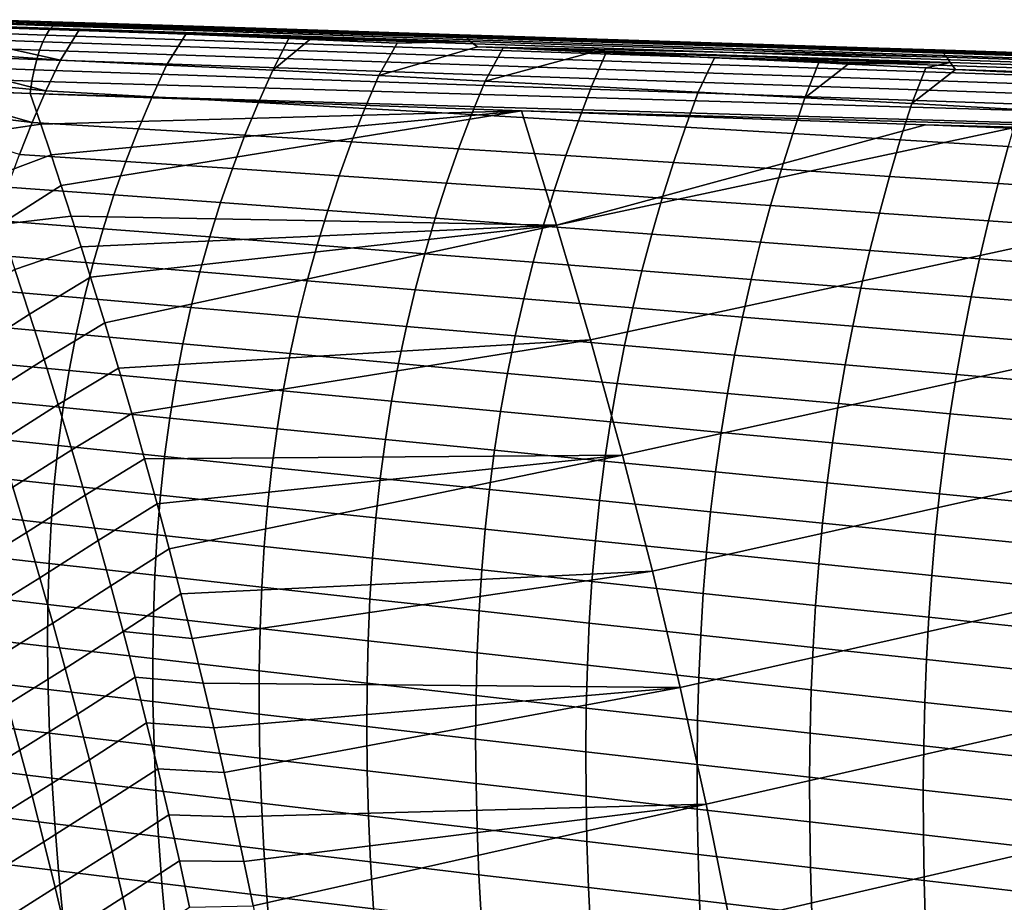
# Model space of a CAD drawing. Header units: metres. Extents: x -25 to 132, y -25 to 25.
# Tile 175 of 256: x 37.67 to 45.8, y 11.11 to 18.4. Entities that reach past the tile are written whole.
import ezdxf

# ---------------------------------------------------------------- set-up
doc = ezdxf.new("R2010")
doc.units = ezdxf.units.M
doc.layers.add('solid_12_061_071_XXX', color=7, linetype='CONTINUOUS')

msp = doc.modelspace()

# ---------------------------------------------------------------- linework, layer by layer
at = {"layer": 'solid_12_061_071_XXX'}
for points in [[(37.164867, 18.344213, 76.406082), (37.918377, 18.31826, 76.618477), (37.94788, 18.350319, 76.517715), (37.193649, 18.375935, 76.305435)], [(37.193649, 18.375935, 76.305435), (37.94788, 18.350319, 76.517715), (37.977825, 18.369362, 76.413834), (37.222847, 18.39473, 76.201714)], [(37.222847, 18.39473, 76.201714), (37.977825, 18.369362, 76.413834), (38.007774, 18.375109, 76.308372), (37.251743, 18.400331, 76.097481)], [(37.62722, 18.387806, 76.201584), (37.251743, 18.400331, 76.097481), (38.007774, 18.375109, 76.308372)], [(42.518456, 18.226231, 75.909187), (37.27784, 18.400326, 73.465233), (37.26844, 18.400328, 74.413216)], [(42.518456, 18.226231, 75.909187), (37.26844, 18.400328, 74.413216), (38.007774, 18.375109, 76.308372), (42.140877, 18.237228, 77.475044)], [(37.62722, 18.387806, 76.201584), (38.007774, 18.375109, 76.308372), (37.26844, 18.400328, 74.413216)], [(42.551075, 18.226755, 74.227913), (37.28516, 18.400324, 72.726593), (37.27784, 18.400326, 73.465233), (42.518456, 18.226231, 75.909187)], [(42.583664, 18.22728, 72.546623), (37.301888, 18.40032, 71.039284), (37.28516, 18.400324, 72.726593), (42.551075, 18.226755, 74.227913)], [(42.583664, 18.22728, 72.546623), (37.314617, 18.400316, 69.754807), (37.301888, 18.40032, 71.039284)], [(42.616261, 18.227802, 70.865334), (37.318619, 18.400316, 69.351311), (37.314617, 18.400316, 69.754807), (42.583664, 18.22728, 72.546623)], [(42.64893, 18.228323, 69.184059), (37.335327, 18.400312, 67.665359), (37.318619, 18.400316, 69.351311), (42.616261, 18.227802, 70.865334)], [(42.64893, 18.228323, 69.184059), (37.351376, 18.400309, 66.046432), (37.335327, 18.400312, 67.665359)], [(42.681568, 18.228842, 67.502785), (37.352043, 18.400309, 65.978729), (37.351376, 18.400309, 66.046432), (42.64893, 18.228323, 69.184059)], [(42.71418, 18.229361, 65.821495), (37.368767, 18.400305, 64.29142), (37.352043, 18.400309, 65.978729), (42.681568, 18.228842, 67.502785)], [(38.850349, 18.353716, 63.06702), (37.38538, 18.400301, 62.615238), (37.368767, 18.400305, 64.29142), (42.71418, 18.229361, 65.821495)], [(37.415691, 18.393345, 62.515862), (37.38538, 18.400301, 62.615238), (38.850349, 18.353716, 63.06702), (41.332726, 18.268791, 63.729645)], [(37.415691, 18.393345, 62.515862), (41.332726, 18.268791, 63.729645), (41.362732, 18.249874, 63.631611), (37.445217, 18.374439, 62.417809)], [(37.445217, 18.374439, 62.417809), (41.362732, 18.249874, 63.631611), (41.391537, 18.219236, 63.536221), (37.47356, 18.343838, 62.322392)], [(37.977825, 18.369362, 76.413834), (42.140877, 18.237228, 77.475044), (38.007774, 18.375109, 76.308372)], [(37.110245, 18.244051, 76.59227), (37.862453, 18.217199, 76.80471), (37.889759, 18.273666, 76.714615), (37.136929, 18.300034, 76.502167)], [(37.136929, 18.300034, 76.502167), (37.889759, 18.273666, 76.714615), (37.918377, 18.31826, 76.618477), (37.164867, 18.344213, 76.406082)], [(38.010216, 18.066637, 61.791885), (37.227505, 18.239952, 61.923271), (37.28788, 18.351387, 62.270145), (38.163181, 18.315929, 62.517853)], [(37.47356, 18.343838, 62.322392), (38.163181, 18.315929, 62.517853), (37.28788, 18.351387, 62.270145)], [(41.391537, 18.219236, 63.536221), (38.163181, 18.315929, 62.517853), (37.47356, 18.343838, 62.322392)], [(37.918377, 18.31826, 76.618477), (37.889759, 18.273666, 76.714615), (56.037148, 17.660475, 81.848297), (56.066525, 17.708223, 81.749741)], [(37.94788, 18.350319, 76.517715), (37.918377, 18.31826, 76.618477), (56.066525, 17.708223, 81.749741), (56.096901, 17.742672, 81.646065)], [(37.977825, 18.369362, 76.413834), (37.94788, 18.350319, 76.517715), (56.096901, 17.742672, 81.646065), (56.127792, 17.763271, 81.538933)], [(56.127792, 17.763271, 81.538933), (56.160297, 17.769642, 81.430473), (54.495789, 17.82515, 80.961006), (37.977825, 18.369362, 76.413834)], [(37.977825, 18.369362, 76.413834), (54.495789, 17.82515, 80.961006), (50.384178, 17.962271, 79.801163)], [(37.977825, 18.369362, 76.413834), (50.384178, 17.962271, 79.801163), (46.265656, 18.099638, 78.639107)], [(37.977825, 18.369362, 76.413834), (46.265656, 18.099638, 78.639107), (42.140877, 18.237228, 77.475044)], [(38.885303, 18.024361, 62.071037), (38.010216, 18.066637, 61.791885), (38.163181, 18.315929, 62.517853), (39.043404, 18.279703, 62.768009)], [(41.391537, 18.219236, 63.536221), (39.043404, 18.279703, 62.768009), (38.163181, 18.315929, 62.517853)], [(40.305355, 18.307436, 63.518391), (38.850349, 18.353716, 63.06702), (42.71418, 18.229361, 65.821495)], [(41.332726, 18.268791, 63.729645), (38.850349, 18.353716, 63.06702), (40.305355, 18.307436, 63.518391)], [(41.302044, 18.275724, 63.829029), (40.305355, 18.307436, 63.518391), (42.71418, 18.229361, 65.821495)], [(41.332726, 18.268791, 63.729645), (40.305355, 18.307436, 63.518391), (41.302044, 18.275724, 63.829029)], [(37.085209, 18.177088, 76.675056), (37.836864, 18.149698, 76.887413), (37.862453, 18.217199, 76.80471), (37.110245, 18.244051, 76.59227)], [(38.010216, 18.066637, 61.791885), (37.168392, 18.126646, 61.578266), (37.227505, 18.239952, 61.923271)], [(37.862453, 18.217199, 76.80471), (37.836864, 18.149698, 76.887413), (55.983227, 17.528297, 82.023926), (56.009235, 17.60018, 81.940178)], [(37.889759, 18.273666, 76.714615), (37.862453, 18.217199, 76.80471), (56.009235, 17.60018, 81.940178), (56.037148, 17.660475, 81.848297)], [(39.043404, 18.279703, 62.768009), (39.894905, 18.243942, 63.010612), (39.761459, 17.98218, 62.351894), (38.885303, 18.024361, 62.071037)], [(41.391537, 18.219236, 63.536221), (39.894905, 18.243942, 63.010612), (39.043404, 18.279703, 62.768009)], [(39.761459, 17.98218, 62.351894), (39.894905, 18.243942, 63.010612), (40.066723, 18.236633, 63.059628)], [(40.066723, 18.236633, 63.059628), (40.788734, 18.205547, 63.265781), (40.637836, 17.938051, 62.629494), (39.761459, 17.98218, 62.351894)], [(41.391537, 18.219236, 63.536221), (40.066723, 18.236633, 63.059628), (39.894905, 18.243942, 63.010612)], [(40.788734, 18.205547, 63.265781), (40.066723, 18.236633, 63.059628), (41.391537, 18.219236, 63.536221)], [(41.391537, 18.219236, 63.536221), (41.450966, 18.176357, 63.454849), (40.637836, 17.938051, 62.629494), (40.788734, 18.205547, 63.265781)], [(41.756191, 18.261274, 63.970947), (41.302044, 18.275724, 63.829029), (42.71418, 18.229361, 65.821495)], [(41.332726, 18.268791, 63.729645), (41.302044, 18.275724, 63.829029), (41.756191, 18.261274, 63.970947), (45.265121, 18.143301, 64.962128)], [(41.332726, 18.268791, 63.729645), (45.265121, 18.143301, 64.962128), (45.296299, 18.123318, 64.861374), (41.362732, 18.249874, 63.631611)], [(41.362732, 18.249874, 63.631611), (45.296299, 18.123318, 64.861374), (45.32618, 18.090925, 64.763496), (41.391537, 18.219236, 63.536221)], [(41.391537, 18.219236, 63.536221), (45.32618, 18.090925, 64.763496), (41.450966, 18.176357, 63.454849)], [(43.209431, 18.215023, 64.426537), (41.756191, 18.261274, 63.970947), (42.71418, 18.229361, 65.821495)], [(45.265121, 18.143301, 64.962128), (41.756191, 18.261274, 63.970947), (43.209431, 18.215023, 64.426537)], [(47.75893, 18.052458, 77.403465), (42.518456, 18.226231, 75.909187), (42.140877, 18.237228, 77.475044), (46.265656, 18.099638, 78.639107)], [(47.863258, 18.054325, 74.054367), (42.551075, 18.226755, 74.227913), (42.518456, 18.226231, 75.909187), (47.811131, 18.053392, 75.728928)], [(47.811131, 18.053392, 75.728928), (42.518456, 18.226231, 75.909187), (47.75893, 18.052458, 77.403465)], [(47.915398, 18.055256, 72.379799), (42.583664, 18.22728, 72.546623), (42.551075, 18.226755, 74.227913), (47.863258, 18.054325, 74.054367)], [(47.96767, 18.056179, 70.705276), (42.616261, 18.227802, 70.865334), (42.583664, 18.22728, 72.546623), (47.915398, 18.055256, 72.379799)], [(48.019875, 18.057102, 69.030724), (42.64893, 18.228323, 69.184059), (42.616261, 18.227802, 70.865334), (47.96767, 18.056179, 70.705276)], [(42.64893, 18.228323, 69.184059), (48.019875, 18.057102, 69.030724), (48.07201, 18.058025, 67.356148), (42.681568, 18.228842, 67.502785)], [(42.681568, 18.228842, 67.502785), (48.07201, 18.058025, 67.356148), (42.71418, 18.229361, 65.821495)], [(44.671661, 18.168468, 64.887024), (43.209431, 18.215023, 64.426537), (42.71418, 18.229361, 65.821495), (48.07201, 18.058025, 67.356148)], [(45.265121, 18.143301, 64.962128), (43.209431, 18.215023, 64.426537), (44.671661, 18.168468, 64.887024)], [(37.062191, 18.100138, 76.749306), (37.813374, 18.072168, 76.961494), (37.836864, 18.149698, 76.887413), (37.085209, 18.177088, 76.675056)], [(37.889259, 17.812071, 61.093597), (37.110588, 18.011433, 61.235195), (37.168392, 18.126646, 61.578266), (38.010216, 18.066637, 61.791885)], [(37.836864, 18.149698, 76.887413), (37.813374, 18.072168, 76.961494), (55.959541, 17.445971, 82.098213), (55.983227, 17.528297, 82.023926)], [(41.450966, 18.176357, 63.454849), (41.663795, 18.166815, 63.515579), (41.515244, 17.893457, 62.907661), (40.637836, 17.938051, 62.629494)], [(45.32618, 18.090925, 64.763496), (45.354332, 18.046585, 64.669876), (41.663795, 18.166815, 63.515579), (41.450966, 18.176357, 63.454849)], [(41.515244, 17.893457, 62.907661), (41.663795, 18.166815, 63.515579), (42.401699, 18.133202, 63.7262)], [(42.401699, 18.133202, 63.7262), (42.513428, 18.128048, 63.758118), (42.393883, 17.848673, 63.186871), (41.515244, 17.893457, 62.907661)], [(45.354332, 18.046585, 64.669876), (42.401699, 18.133202, 63.7262), (41.663795, 18.166815, 63.515579)], [(42.513428, 18.128048, 63.758118), (43.407467, 18.086363, 64.014107), (43.273136, 17.801807, 63.46339), (42.393883, 17.848673, 63.186871)], [(45.354332, 18.046585, 64.669876), (42.513428, 18.128048, 63.758118), (42.401699, 18.133202, 63.7262)], [(45.354332, 18.046585, 64.669876), (43.407467, 18.086363, 64.014107), (42.513428, 18.128048, 63.758118)], [(45.230652, 18.150669, 65.063545), (44.671661, 18.168468, 64.887024), (48.07201, 18.058025, 67.356148)], [(45.265121, 18.143301, 64.962128), (44.671661, 18.168468, 64.887024), (45.230652, 18.150669, 65.063545)], [(46.151081, 18.121353, 65.354698), (45.230652, 18.150669, 65.063545), (48.07201, 18.058025, 67.356148)], [(45.265121, 18.143301, 64.962128), (45.230652, 18.150669, 65.063545), (46.151081, 18.121353, 65.354698), (49.195114, 18.017824, 66.203377)], [(45.265121, 18.143301, 64.962128), (49.195114, 18.017824, 66.203377), (49.227032, 17.996931, 66.100243), (45.296299, 18.123318, 64.861374)], [(37.041534, 18.014334, 76.813927), (37.792332, 17.985764, 77.025856), (37.813374, 18.072168, 76.961494), (37.062191, 18.100138, 76.749306)], [(37.813374, 18.072168, 76.961494), (37.792332, 17.985764, 77.025856), (55.938549, 17.354502, 82.16185), (55.959541, 17.445971, 82.098213)], [(38.765335, 17.763975, 61.40321), (37.889259, 17.812071, 61.093597), (38.010216, 18.066637, 61.791885), (38.885303, 18.024361, 62.071037)], [(43.407467, 18.086363, 64.014107), (44.269688, 18.045464, 64.262016), (44.153992, 17.755014, 63.74152), (43.273136, 17.801807, 63.46339)], [(45.354332, 18.046585, 64.669876), (44.269688, 18.045464, 64.262016), (43.407467, 18.086363, 64.014107)], [(44.153992, 17.755014, 63.74152), (44.269688, 18.045464, 64.262016), (44.512814, 18.033705, 64.331932)], [(45.354332, 18.046585, 64.669876), (44.512814, 18.033705, 64.331932), (44.269688, 18.045464, 64.262016)], [(45.151844, 18.002377, 64.515854), (44.512814, 18.033705, 64.331932), (45.354332, 18.046585, 64.669876)], [(45.354332, 18.046585, 64.669876), (45.398109, 17.990173, 64.586838), (45.151844, 18.002377, 64.515854)], [(45.296299, 18.123318, 64.861374), (49.227032, 17.996931, 66.100243), (49.257557, 17.963036, 66.000191), (45.32618, 18.090925, 64.763496)], [(45.32618, 18.090925, 64.763496), (49.257557, 17.963036, 66.000191), (49.286243, 17.916641, 65.904709), (45.354332, 18.046585, 64.669876)], [(45.354332, 18.046585, 64.669876), (49.286243, 17.916641, 65.904709), (49.312656, 17.858444, 65.815231), (45.398109, 17.990173, 64.586838)], [(37.02354, 17.920946, 76.867958), (37.774048, 17.891768, 77.079536), (37.792332, 17.985764, 77.025856), (37.041534, 18.014334, 76.813927)], [(37.889259, 17.812071, 61.093597), (37.054127, 17.894266, 60.894081), (37.110588, 18.011433, 61.235195)], [(37.792332, 17.985764, 77.025856), (37.774048, 17.891768, 77.079536), (55.938549, 17.354502, 82.16185)], [(38.885303, 18.024361, 62.071037), (39.761459, 17.98218, 62.351894), (39.643196, 17.71604, 61.713627), (38.765335, 17.763975, 61.40321)], [(39.761459, 17.98218, 62.351894), (40.637836, 17.938051, 62.629494), (40.522034, 17.666245, 62.020111), (39.643196, 17.71604, 61.713627)], [(44.512814, 18.033705, 64.331932), (45.151844, 18.002377, 64.515854), (45.036102, 17.706879, 64.01873), (44.153992, 17.755014, 63.74152)], [(45.036102, 17.706879, 64.01873), (45.151844, 18.002377, 64.515854), (45.398109, 17.990173, 64.586838)], [(45.398109, 17.990173, 64.586838), (46.024284, 17.95896, 64.767807), (45.91988, 17.658085, 64.296272), (45.036102, 17.706879, 64.01873)], [(49.312656, 17.858444, 65.815231), (46.024284, 17.95896, 64.767807), (45.398109, 17.990173, 64.586838)], [(37.776009, 17.552519, 60.414249), (36.999023, 17.775026, 60.554779), (37.054127, 17.894266, 60.894081), (37.889259, 17.812071, 61.093597)], [(37.02354, 17.920946, 76.867958), (37.00845, 17.821285, 76.910507), (37.758797, 17.79159, 77.12175), (37.774048, 17.891768, 77.079536)], [(55.938549, 17.354502, 82.16185), (37.774048, 17.891768, 77.079536), (37.758797, 17.79159, 77.12175), (55.920586, 17.255348, 82.213837)], [(40.637836, 17.938051, 62.629494), (41.515244, 17.893457, 62.907661), (41.402576, 17.616066, 62.326267), (40.522034, 17.666245, 62.020111)], [(41.515244, 17.893457, 62.907661), (42.393883, 17.848673, 63.186871), (42.284988, 17.565779, 62.632515), (41.402576, 17.616066, 62.326267)], [(37.117115, 17.816837, 76.940857), (37.758797, 17.79159, 77.12175), (37.00845, 17.821285, 76.910507)], [(37.250957, 17.448286, 77.119293), (37.845951, 17.53743, 77.243088), (37.758797, 17.79159, 77.12175), (37.117115, 17.816837, 76.940857)], [(38.652748, 17.498917, 60.753529), (37.776009, 17.552519, 60.414249), (37.889259, 17.812071, 61.093597), (38.765335, 17.763975, 61.40321)], [(42.393883, 17.848673, 63.186871), (43.273136, 17.801807, 63.46339), (43.168682, 17.513517, 62.935291), (42.284988, 17.565779, 62.632515)], [(43.273136, 17.801807, 63.46339), (44.153992, 17.755014, 63.74152), (44.054546, 17.461416, 63.238655), (43.168682, 17.513517, 62.935291)], [(37.776009, 17.552519, 60.414249), (36.945389, 17.653814, 60.217739), (36.999023, 17.775026, 60.554779)], [(37.845951, 17.53743, 77.243088), (41.814072, 17.648485, 78.268967), (37.758797, 17.79159, 77.12175)], [(55.920586, 17.255348, 82.213837), (37.758797, 17.79159, 77.12175), (41.814072, 17.648485, 78.268967)], [(38.765335, 17.763975, 61.40321), (39.643196, 17.71604, 61.713627), (39.531975, 17.44553, 61.092735), (38.652748, 17.498917, 60.753529)], [(44.153992, 17.755014, 63.74152), (45.036102, 17.706879, 64.01873), (44.942238, 17.408083, 63.54018), (44.054546, 17.461416, 63.238655)], [(37.670574, 17.287874, 59.753658), (36.893341, 17.530775, 59.883514), (36.945389, 17.653814, 60.217739), (37.776009, 17.552519, 60.414249)], [(37.845951, 17.53743, 77.243088), (37.931534, 17.283758, 77.362251), (41.814072, 17.648485, 78.268967)], [(37.931534, 17.283758, 77.362251), (38.015553, 17.030571, 77.479233), (41.814072, 17.648485, 78.268967)], [(38.098022, 16.777872, 77.594048), (42.104664, 16.704666, 78.692894), (41.814072, 17.648485, 78.268967), (38.015553, 17.030571, 77.479233)], [(39.643196, 17.71604, 61.713627), (40.522034, 17.666245, 62.020111), (40.412933, 17.390358, 61.427334), (39.531975, 17.44553, 61.092735)], [(40.522034, 17.666245, 62.020111), (41.402576, 17.616066, 62.326267), (41.296265, 17.334873, 61.760731), (40.412933, 17.390358, 61.427334)], [(41.814072, 17.648485, 78.268967), (42.104664, 16.704666, 78.692894), (45.14986, 17.530666, 79.21244)], [(55.920586, 17.255348, 82.213837), (41.814072, 17.648485, 78.268967), (45.14986, 17.530666, 79.21244)], [(45.036102, 17.706879, 64.01873), (45.91988, 17.658085, 64.296272), (45.832115, 17.354198, 63.841034), (44.942238, 17.408083, 63.54018)], [(41.402576, 17.616066, 62.326267), (42.284988, 17.565779, 62.632515), (42.182106, 17.279346, 62.093296), (41.296265, 17.334873, 61.760731)], [(42.284988, 17.565779, 62.632515), (43.168682, 17.513517, 62.935291), (43.069881, 17.221941, 62.421619), (42.182106, 17.279346, 62.093296)], [(37.381229, 17.079126, 77.293633), (37.931534, 17.283758, 77.362251), (37.845951, 17.53743, 77.243088), (37.250957, 17.448286, 77.119293)], [(38.547653, 17.229071, 60.121815), (37.670574, 17.287874, 59.753658), (37.776009, 17.552519, 60.414249), (38.652748, 17.498917, 60.753529)], [(38.652748, 17.498917, 60.753529), (39.531975, 17.44553, 61.092735), (39.427925, 17.170528, 60.489029), (38.547653, 17.229071, 60.121815)], [(42.104664, 16.704666, 78.692894), (45.861042, 17.505535, 79.413559), (45.14986, 17.530666, 79.21244)], [(42.385475, 15.756516, 79.094437), (46.135353, 16.567875, 79.821022), (45.861042, 17.505535, 79.413559), (42.104664, 16.704666, 78.692894)], [(43.168682, 17.513517, 62.935291), (44.054546, 17.461416, 63.238655), (43.9604, 17.164766, 62.749527), (43.069881, 17.221941, 62.421619)], [(55.920586, 17.255348, 82.213837), (45.14986, 17.530666, 79.21244), (45.861042, 17.505535, 79.413559)], [(39.531975, 17.44553, 61.092735), (40.412933, 17.390358, 61.427334), (40.310673, 17.11027, 60.850983), (39.427925, 17.170528, 60.489029)], [(44.054546, 17.461416, 63.238655), (44.942238, 17.408083, 63.54018), (44.85331, 17.106453, 63.074703), (43.9604, 17.164766, 62.749527)], [(44.942238, 17.408083, 63.54018), (45.832115, 17.354198, 63.841034), (45.74892, 17.04768, 63.398235), (44.85331, 17.106453, 63.074703)], [(40.412933, 17.390358, 61.427334), (41.296265, 17.334873, 61.760731), (41.196457, 17.049753, 61.210876), (40.310673, 17.11027, 60.850983)], [(41.296265, 17.334873, 61.760731), (42.182106, 17.279346, 62.093296), (42.085377, 16.989252, 61.569031), (41.196457, 17.049753, 61.210876)], [(45.832115, 17.354198, 63.841034), (46.724297, 17.299805, 64.141174), (46.64732, 16.988489, 63.720058), (45.74892, 17.04768, 63.398235)], [(37.508614, 16.709272, 77.464073), (38.015553, 17.030571, 77.479233), (37.931534, 17.283758, 77.362251), (37.381229, 17.079126, 77.293633)], [(38.450176, 16.954321, 59.507877), (37.573063, 17.018024, 59.111645), (37.670574, 17.287874, 59.753658), (38.547653, 17.229071, 60.121815)], [(42.182106, 17.279346, 62.093296), (43.069881, 17.221941, 62.421619), (42.976891, 16.92695, 61.922195), (42.085377, 16.989252, 61.569031)], [(38.547653, 17.229071, 60.121815), (39.427925, 17.170528, 60.489029), (39.331173, 16.890919, 59.902321), (38.450176, 16.954321, 59.507877)], [(39.427925, 17.170528, 60.489029), (40.310673, 17.11027, 60.850983), (40.215385, 16.825857, 60.290867), (39.331173, 16.890919, 59.902321)], [(43.069881, 17.221941, 62.421619), (43.9604, 17.164766, 62.749527), (43.871704, 16.864935, 62.273972), (42.976891, 16.92695, 61.922195)], [(43.9604, 17.164766, 62.749527), (44.85331, 17.106453, 63.074703), (44.769478, 16.801863, 62.622135), (43.871704, 16.864935, 62.273972)], [(40.310673, 17.11027, 60.850983), (41.196457, 17.049753, 61.210876), (41.103291, 16.760584, 60.676514), (40.215385, 16.825857, 60.290867)], [(44.85331, 17.106453, 63.074703), (45.74892, 17.04768, 63.398235), (45.67046, 16.738403, 62.967705), (44.769478, 16.801863, 62.622135)], [(38.360432, 16.674555, 58.911533), (37.483582, 16.742859, 58.488018), (37.573063, 17.018024, 59.111645), (38.450176, 16.954321, 59.507877)], [(37.508614, 16.709272, 77.464073), (38.098022, 16.777872, 77.594048), (38.015553, 17.030571, 77.479233)], [(41.196457, 17.049753, 61.210876), (42.085377, 16.989252, 61.569031), (41.994953, 16.69537, 61.059544), (41.103291, 16.760584, 60.676514)], [(42.085377, 16.989252, 61.569031), (42.976891, 16.92695, 61.922195), (42.889858, 16.62842, 61.436844), (41.994953, 16.69537, 61.059544)], [(45.74892, 17.04768, 63.398235), (46.64732, 16.988489, 63.720058), (46.574703, 16.674604, 63.310593), (45.67046, 16.738403, 62.967705)], [(38.450176, 16.954321, 59.507877), (39.331173, 16.890919, 59.902321), (39.241848, 16.606583, 59.332436), (38.360432, 16.674555, 58.911533)], [(42.976891, 16.92695, 61.922195), (43.871704, 16.864935, 62.273972), (43.78862, 16.5618, 61.811806), (42.889858, 16.62842, 61.436844)], [(39.331173, 16.890919, 59.902321), (40.215385, 16.825857, 60.290867), (40.127209, 16.536997, 59.746807), (39.241848, 16.606583, 59.332436)], [(40.215385, 16.825857, 60.290867), (41.103291, 16.760584, 60.676514), (41.016911, 16.467239, 60.157467), (40.127209, 16.536997, 59.746807)], [(43.871704, 16.864935, 62.273972), (44.769478, 16.801863, 62.622135), (44.690891, 16.494186, 62.182304), (43.78862, 16.5618, 61.811806)], [(37.63311, 16.338715, 77.63063), (38.178951, 16.525665, 77.706718), (38.098022, 16.777872, 77.594048), (37.508614, 16.709272, 77.464073)], [(38.098022, 16.777872, 77.594048), (38.178951, 16.525665, 77.706718), (42.104664, 16.704666, 78.692894)], [(41.103291, 16.760584, 60.676514), (41.994953, 16.69537, 61.059544), (41.910984, 16.39757, 60.564648), (41.016911, 16.467239, 60.157467)], [(44.769478, 16.801863, 62.622135), (45.67046, 16.738403, 62.967705), (45.596882, 16.426247, 62.549278), (44.690891, 16.494186, 62.182304)], [(38.278538, 16.389656, 58.332596), (37.402241, 16.462267, 57.882595), (37.483582, 16.742859, 58.488018), (38.360432, 16.674555, 58.911533)], [(38.178951, 16.525665, 77.706718), (38.258358, 16.27396, 77.817261), (42.104664, 16.704666, 78.692894)], [(38.258358, 16.27396, 77.817261), (38.374603, 15.897408, 77.979095), (42.104664, 16.704666, 78.692894)], [(38.360432, 16.674555, 58.911533), (39.241848, 16.606583, 59.332436), (39.16008, 16.3174, 58.779175), (38.278538, 16.389656, 58.332596)], [(38.487492, 15.521972, 78.136238), (42.385475, 15.756516, 79.094437), (42.104664, 16.704666, 78.692894), (38.374603, 15.897408, 77.979095)], [(41.994953, 16.69537, 61.059544), (42.889858, 16.62842, 61.436844), (42.808937, 16.326221, 60.965385), (41.910984, 16.39757, 60.564648)], [(45.67046, 16.738403, 62.967705), (46.574703, 16.674604, 63.310593), (46.506603, 16.35803, 62.912628), (45.596882, 16.426247, 62.549278)], [(39.241848, 16.606583, 59.332436), (40.127209, 16.536997, 59.746807), (40.04628, 16.24357, 59.218616), (39.16008, 16.3174, 58.779175)], [(42.889858, 16.62842, 61.436844), (43.78862, 16.5618, 61.811806), (43.711292, 16.25523, 61.362862), (42.808937, 16.326221, 60.965385)], [(37.75473, 15.967446, 77.793312), (38.258358, 16.27396, 77.817261), (38.178951, 16.525665, 77.706718), (37.63311, 16.338715, 77.63063)], [(40.127209, 16.536997, 59.746807), (41.016911, 16.467239, 60.157467), (40.937458, 16.169596, 59.653545), (40.04628, 16.24357, 59.218616)], [(42.649265, 14.804111, 79.471626), (46.396633, 15.626104, 80.205902), (46.135353, 16.567875, 79.821022), (42.385475, 15.756516, 79.094437)], [(43.78862, 16.5618, 61.811806), (44.690891, 16.494186, 62.182304), (44.617714, 16.183298, 61.755043), (43.711292, 16.25523, 61.362862)], [(38.204617, 16.099512, 57.770878), (37.329147, 16.176136, 57.295193), (37.402241, 16.462267, 57.882595), (38.278538, 16.389656, 58.332596)], [(41.016911, 16.467239, 60.157467), (41.910984, 16.39757, 60.564648), (41.833614, 16.09573, 60.084164), (40.937458, 16.169596, 59.653545)], [(44.690891, 16.494186, 62.182304), (45.596882, 16.426247, 62.549278), (45.528347, 16.111086, 62.142796), (44.617714, 16.183298, 61.755043)], [(45.596882, 16.426247, 62.549278), (46.506603, 16.35803, 62.912628), (46.443176, 16.038649, 62.526001), (45.528347, 16.111086, 62.142796)], [(37.259785, 15.652771, 77.780724), (37.75473, 15.967446, 77.793312), (37.63311, 16.338715, 77.63063), (37.135414, 16.022406, 77.619499)], [(38.278538, 16.389656, 58.332596), (39.16008, 16.3174, 58.779175), (39.085995, 16.023252, 58.242363), (38.204617, 16.099512, 57.770878)], [(41.910984, 16.39757, 60.564648), (42.808937, 16.326221, 60.965385), (42.734276, 16.020227, 60.507641), (41.833614, 16.09573, 60.084164)], [(37.873478, 15.595459, 77.952118), (38.374603, 15.897408, 77.979095), (38.258358, 16.27396, 77.817261), (37.75473, 15.967446, 77.793312)], [(39.16008, 16.3174, 58.779175), (40.04628, 16.24357, 59.218616), (39.972733, 15.945455, 58.706108), (39.085995, 16.023252, 58.242363)], [(42.808937, 16.326221, 60.965385), (43.711292, 16.25523, 61.362862), (43.639881, 15.9451, 60.92696), (42.734276, 16.020227, 60.507641)], [(38.138786, 15.804005, 57.226196), (37.264412, 15.884358, 56.725628), (37.329147, 16.176136, 57.295193), (38.204617, 16.099512, 57.770878)], [(40.04628, 16.24357, 59.218616), (40.937458, 16.169596, 59.653545), (40.865078, 15.867526, 59.164574), (39.972733, 15.945455, 58.706108)], [(43.711292, 16.25523, 61.362862), (44.617714, 16.183298, 61.755043), (44.550091, 15.869072, 61.340179), (43.639881, 15.9451, 60.92696)], [(44.617714, 16.183298, 61.755043), (45.528347, 16.111086, 62.142796), (45.465008, 15.792799, 61.748089), (44.550091, 15.869072, 61.340179)], [(38.204617, 16.099512, 57.770878), (39.085995, 16.023252, 58.242363), (39.019722, 15.724021, 57.721806), (38.138786, 15.804005, 57.226196)], [(40.937458, 16.169596, 59.653545), (41.833614, 16.09573, 60.084164), (41.762993, 15.789719, 59.617912), (40.865078, 15.867526, 59.164574)], [(41.833614, 16.09573, 60.084164), (42.734276, 16.020227, 60.507641), (42.666027, 15.710311, 60.063438), (41.762993, 15.789719, 59.617912)], [(45.528347, 16.111086, 62.142796), (46.443176, 16.038649, 62.526001), (46.384579, 15.716338, 62.150558), (45.465008, 15.792799, 61.748089)], [(39.085995, 16.023252, 58.242363), (39.972733, 15.945455, 58.706108), (39.906704, 15.642526, 58.209103), (39.019722, 15.724021, 57.721806)], [(42.734276, 16.020227, 60.507641), (43.639881, 15.9451, 60.92696), (43.574539, 15.631283, 60.503933), (42.666027, 15.710311, 60.063438)], [(37.381218, 15.28235, 77.938065), (37.873478, 15.595459, 77.952118), (37.75473, 15.967446, 77.793312), (37.259785, 15.652771, 77.780724)], [(39.972733, 15.945455, 58.706108), (40.865078, 15.867526, 59.164574), (40.799908, 15.560908, 58.690361), (39.906704, 15.642526, 58.209103)], [(43.639881, 15.9451, 60.92696), (44.550091, 15.869072, 61.340179), (44.488186, 15.551384, 60.937542), (43.574539, 15.631283, 60.503933)], [(38.081165, 15.503021, 56.698364), (37.208141, 15.586823, 56.17371), (37.264412, 15.884358, 56.725628), (38.138786, 15.804005, 57.226196)], [(37.989353, 15.222743, 78.107048), (38.487492, 15.521972, 78.136238), (38.374603, 15.897408, 77.979095), (37.873478, 15.595459, 77.952118)], [(40.865078, 15.867526, 59.164574), (41.762993, 15.789719, 59.617912), (41.699265, 15.479413, 59.165714), (40.799908, 15.560908, 58.690361)], [(44.550091, 15.869072, 61.340179), (45.465008, 15.792799, 61.748089), (45.407021, 15.471263, 61.36499), (44.488186, 15.551384, 60.937542)], [(38.138786, 15.804005, 57.226196), (39.019722, 15.724021, 57.721806), (38.961388, 15.419588, 57.217327), (38.081165, 15.503021, 56.698364)], [(41.762993, 15.789719, 59.617912), (42.666027, 15.710311, 60.063438), (42.604347, 15.396344, 59.632595), (41.699265, 15.479413, 59.165714)], [(45.465008, 15.792799, 61.748089), (46.384579, 15.716338, 62.150558), (46.330959, 15.390979, 61.786133), (45.407021, 15.471263, 61.36499)], [(38.487492, 15.521972, 78.136238), (38.597099, 15.147527, 78.288811), (42.385475, 15.756516, 79.094437)], [(38.703484, 14.774015, 78.436882), (42.649265, 14.804111, 79.471626), (42.385475, 15.756516, 79.094437), (38.597099, 15.147527, 78.288811)], [(39.019722, 15.724021, 57.721806), (39.906704, 15.642526, 58.209103), (39.848331, 15.334662, 57.727409), (38.961388, 15.419588, 57.217327)], [(42.666027, 15.710311, 60.063438), (43.574539, 15.631283, 60.503933), (43.515419, 15.313651, 60.093605), (42.604347, 15.396344, 59.632595)], [(39.906704, 15.642526, 58.209103), (40.799908, 15.560908, 58.690361), (40.742092, 15.249616, 58.230732), (39.848331, 15.334662, 57.727409)], [(42.896042, 13.847441, 79.824455), (46.642075, 14.680259, 80.567444), (46.396633, 15.626104, 80.205902), (42.649265, 14.804111, 79.471626)], [(43.574539, 15.631283, 60.503933), (44.488186, 15.551384, 60.937542), (44.432152, 15.230107, 60.546967), (43.515419, 15.313651, 60.093605)], [(38.03186, 15.19644, 56.187202), (37.160435, 15.283412, 55.639259), (37.208141, 15.586823, 56.17371), (38.081165, 15.503021, 56.698364)], [(37.499729, 14.911125, 78.091553), (37.989353, 15.222743, 78.107048), (37.873478, 15.595459, 77.952118), (37.381218, 15.28235, 77.938065)], [(40.799908, 15.560908, 58.690361), (41.699265, 15.479413, 59.165714), (41.642582, 15.164686, 58.727386), (40.742092, 15.249616, 58.230732)], [(44.488186, 15.551384, 60.937542), (45.407021, 15.471263, 61.36499), (45.354542, 15.146354, 60.99334), (44.432152, 15.230107, 60.546967)], [(38.102371, 14.84929, 78.25811), (38.597099, 15.147527, 78.288811), (38.487492, 15.521972, 78.136238), (37.989353, 15.222743, 78.107048)], [(38.081165, 15.503021, 56.698364), (38.961388, 15.419588, 57.217327), (38.91111, 15.109827, 56.728737), (38.03186, 15.19644, 56.187202)], [(41.699265, 15.479413, 59.165714), (42.604347, 15.396344, 59.632595), (42.549381, 15.0782, 59.214935), (41.642582, 15.164686, 58.727386)], [(45.407021, 15.471263, 61.36499), (46.330959, 15.390979, 61.786133), (46.282478, 15.062451, 61.432568), (45.354542, 15.146354, 60.99334)], [(38.961388, 15.419588, 57.217327), (39.848331, 15.334662, 57.727409), (39.797733, 15.021735, 57.260853), (38.91111, 15.109827, 56.728737)], [(42.604347, 15.396344, 59.632595), (43.515419, 15.313651, 60.093605), (43.462677, 14.992079, 59.695797), (42.549381, 15.0782, 59.214935)], [(37.990822, 14.88404, 55.692577), (37.121235, 14.97391, 55.122147), (37.160435, 15.283412, 55.639259), (38.03186, 15.19644, 56.187202)], [(39.848331, 15.334662, 57.727409), (40.742092, 15.249616, 58.230732), (40.691761, 14.933517, 57.785503), (39.797733, 15.021735, 57.260853)], [(43.515419, 15.313651, 60.093605), (44.432152, 15.230107, 60.546967), (44.382141, 14.905117, 60.168278), (43.462677, 14.992079, 59.695797)], [(37.61533, 14.539082, 78.24118), (38.102371, 14.84929, 78.25811), (37.989353, 15.222743, 78.107048), (37.499729, 14.911125, 78.091553)], [(40.742092, 15.249616, 58.230732), (41.642582, 15.164686, 58.727386), (41.593067, 14.8454, 58.302757), (40.691761, 14.933517, 57.785503)], [(44.432152, 15.230107, 60.546967), (45.354542, 15.146354, 60.99334), (45.307728, 14.817949, 60.632977), (44.382141, 14.905117, 60.168278)], [(38.03186, 15.19644, 56.187202), (38.91111, 15.109827, 56.728737), (38.868832, 14.794513, 56.255917), (37.990822, 14.88404, 55.692577)], [(38.212532, 14.475091, 78.405319), (38.703484, 14.774015, 78.436882), (38.597099, 15.147527, 78.288811), (38.102371, 14.84929, 78.25811)], [(41.642582, 15.164686, 58.727386), (42.549381, 15.0782, 59.214935), (42.501259, 14.75574, 58.810291), (41.593067, 14.8454, 58.302757)], [(45.354542, 15.146354, 60.99334), (46.282478, 15.062451, 61.432568), (46.239292, 14.730637, 61.08971), (45.307728, 14.817949, 60.632977)], [(38.91111, 15.109827, 56.728737), (39.797733, 15.021735, 57.260853), (39.754856, 14.703513, 56.809307), (38.868832, 14.794513, 56.255917)], [(42.549381, 15.0782, 59.214935), (43.462677, 14.992079, 59.695797), (43.416439, 14.666425, 59.310352), (42.501259, 14.75574, 58.810291)], [(37.957851, 14.565515, 55.214405), (37.090347, 14.658011, 54.622284), (37.121235, 14.97391, 55.122147), (37.990822, 14.88404, 55.692577)], [(39.797733, 15.021735, 57.260853), (40.691761, 14.933517, 57.785503), (40.648853, 14.612374, 57.354561), (39.754856, 14.703513, 56.809307)], [(43.462677, 14.992079, 59.695797), (44.382141, 14.905117, 60.168278), (44.33828, 14.576271, 59.801323), (43.416439, 14.666425, 59.310352)], [(37.990822, 14.88404, 55.692577), (38.868832, 14.794513, 56.255917), (38.834373, 14.473341, 55.798775), (37.957851, 14.565515, 55.214405)], [(40.691761, 14.933517, 57.785503), (41.593067, 14.8454, 58.302757), (41.550667, 14.521319, 57.891708), (40.648853, 14.612374, 57.354561)], [(44.382141, 14.905117, 60.168278), (45.307728, 14.817949, 60.632977), (45.266693, 14.485908, 60.283737), (44.33828, 14.576271, 59.801323)], [(37.728027, 14.166203, 78.386963), (38.212532, 14.475091, 78.405319), (38.102371, 14.84929, 78.25811), (37.61533, 14.539082, 78.24118)], [(38.703484, 14.774015, 78.436882), (38.806641, 14.40157, 78.58046), (42.649265, 14.804111, 79.471626)], [(38.806641, 14.40157, 78.58046), (38.906651, 14.030052, 78.719658), (42.649265, 14.804111, 79.471626)], [(38.868832, 14.794513, 56.255917), (39.754856, 14.703513, 56.809307), (39.719521, 14.379698, 56.372692), (38.834373, 14.473341, 55.798775)], [(39.003593, 13.659289, 78.854584), (42.896042, 13.847441, 79.824455), (42.649265, 14.804111, 79.471626), (38.906651, 14.030052, 78.719658)], [(41.593067, 14.8454, 58.302757), (42.501259, 14.75574, 58.810291), (42.459919, 14.428726, 58.418552), (41.550667, 14.521319, 57.891708)], [(45.307728, 14.817949, 60.632977), (46.239292, 14.730637, 61.08971), (46.201508, 14.395392, 60.757408), (45.266693, 14.485908, 60.283737)], [(38.319843, 14.100138, 78.548668), (38.806641, 14.40157, 78.58046), (38.703484, 14.774015, 78.436882), (38.212532, 14.475091, 78.405319)], [(42.501259, 14.75574, 58.810291), (43.416439, 14.666425, 59.310352), (43.37664, 14.336451, 58.93716), (42.459919, 14.428726, 58.418552)], [(37.932758, 14.240559, 54.752602), (37.067562, 14.335405, 54.13958), (37.090347, 14.658011, 54.622284), (37.957851, 14.565515, 55.214405)], [(39.754856, 14.703513, 56.809307), (40.648853, 14.612374, 57.354561), (40.613197, 14.285896, 56.937824), (39.719521, 14.379698, 56.372692)], [(43.125797, 12.886493, 80.152924), (46.871685, 13.730333, 80.90564), (46.642075, 14.680259, 80.567444), (42.896042, 13.847441, 79.824455)], [(43.416439, 14.666425, 59.310352), (44.33828, 14.576271, 59.801323), (44.300503, 14.243334, 59.445999), (43.37664, 14.336451, 58.93716)], [(37.957851, 14.565515, 55.214405), (38.834373, 14.473341, 55.798775), (38.807545, 14.146009, 55.357231), (37.932758, 14.240559, 54.752602)], [(40.648853, 14.612374, 57.354561), (41.550667, 14.521319, 57.891708), (41.515213, 14.192154, 57.494167), (40.613197, 14.285896, 56.937824)], [(44.33828, 14.576271, 59.801323), (45.266693, 14.485908, 60.283737), (45.231373, 14.149994, 59.945541), (44.300503, 14.243334, 59.445999)], [(37.244576, 13.86567, 78.376701), (37.728027, 14.166203, 78.386963), (37.61533, 14.539082, 78.24118), (37.1297, 14.23754, 78.231781)], [(37.837822, 13.792468, 78.5289), (38.319843, 14.100138, 78.548668), (38.212532, 14.475091, 78.405319), (37.728027, 14.166203, 78.386963)], [(38.834373, 14.473341, 55.798775), (39.719521, 14.379698, 56.372692), (39.691551, 14.049988, 55.950924), (38.807545, 14.146009, 55.357231)], [(41.550667, 14.521319, 57.891708), (42.459919, 14.428726, 58.418552), (42.425205, 14.096874, 58.039639), (41.515213, 14.192154, 57.494167)], [(45.266693, 14.485908, 60.283737), (46.201508, 14.395392, 60.757408), (46.169056, 14.056491, 60.435574), (45.231373, 14.149994, 59.945541)], [(38.424301, 13.724419, 78.688164), (38.906651, 14.030052, 78.719658), (38.806641, 14.40157, 78.58046), (38.319843, 14.100138, 78.548668)], [(42.459919, 14.428726, 58.418552), (43.37664, 14.336451, 58.93716), (43.343136, 14.00188, 58.576149), (42.425205, 14.096874, 58.039639)], [(37.915344, 13.908864, 54.307079), (37.052677, 14.005782, 53.673954), (37.067562, 14.335405, 54.13958), (37.932758, 14.240559, 54.752602)], [(39.719521, 14.379698, 56.372692), (40.613197, 14.285896, 56.937824), (40.584629, 13.953786, 56.535206), (39.691551, 14.049988, 55.950924)], [(43.37664, 14.336451, 58.93716), (44.300503, 14.243334, 59.445999), (44.268669, 13.906034, 59.102234), (43.343136, 14.00188, 58.576149)], [(37.932758, 14.240559, 54.752602), (38.807545, 14.146009, 55.357231), (38.788158, 13.812213, 54.931202), (37.915344, 13.908864, 54.307079)], [(40.613197, 14.285896, 56.937824), (41.515213, 14.192154, 57.494167), (41.486549, 13.857613, 57.11005), (40.584629, 13.953786, 56.535206)], [(44.300503, 14.243334, 59.445999), (45.231373, 14.149994, 59.945541), (45.201637, 13.809946, 59.618305), (44.268669, 13.906034, 59.102234)], [(37.356495, 13.492809, 78.517769), (37.837822, 13.792468, 78.5289), (37.728027, 14.166203, 78.386963), (37.244576, 13.86567, 78.376701)], [(38.807545, 14.146009, 55.357231), (39.691551, 14.049988, 55.950924), (39.670769, 13.714084, 55.543922), (38.788158, 13.812213, 54.931202)], [(41.515213, 14.192154, 57.494167), (42.425205, 14.096874, 58.039639), (42.396969, 13.759898, 57.673477), (41.486549, 13.857613, 57.11005)], [(45.231373, 14.149994, 59.945541), (46.169056, 14.056491, 60.435574), (46.141815, 13.713676, 60.124142), (45.201637, 13.809946, 59.618305)], [(37.944706, 13.417851, 78.667), (38.424301, 13.724419, 78.688164), (38.319843, 14.100138, 78.548668), (37.837822, 13.792468, 78.5289)], [(42.425205, 14.096874, 58.039639), (43.343136, 14.00188, 58.576149), (43.315777, 13.662432, 58.227245), (42.396969, 13.759898, 57.673477)], [(37.905415, 13.570123, 53.877754), (37.04549, 13.668832, 53.225319), (37.052677, 14.005782, 53.673954), (37.915344, 13.908864, 54.307079)], [(38.525906, 13.347919, 78.823799), (39.003593, 13.659289, 78.854584), (38.906651, 14.030052, 78.719658), (38.424301, 13.724419, 78.688164)], [(39.691551, 14.049988, 55.950924), (40.584629, 13.953786, 56.535206), (40.562969, 13.615746, 56.146637), (39.670769, 13.714084, 55.543922)], [(43.343136, 14.00188, 58.576149), (44.268669, 13.906034, 59.102234), (44.242641, 13.5641, 58.769951), (43.315777, 13.662432, 58.227245)], [(37.915344, 13.908864, 54.307079), (38.788158, 13.812213, 54.931202), (38.776028, 13.471646, 54.520603), (37.905415, 13.570123, 53.877754)], [(40.584629, 13.953786, 56.535206), (41.486549, 13.857613, 57.11005), (41.464508, 13.517405, 56.739281), (40.562969, 13.615746, 56.146637)], [(44.268669, 13.906034, 59.102234), (45.201637, 13.809946, 59.618305), (45.177357, 13.465502, 59.30196), (44.242641, 13.5641, 58.769951)], [(39.003593, 13.659289, 78.854584), (39.097496, 13.28931, 78.985268), (42.896042, 13.847441, 79.824455)], [(39.188374, 12.92019, 79.11174), (43.125797, 12.886493, 80.152924), (42.896042, 13.847441, 79.824455), (39.097496, 13.28931, 78.985268)], [(41.486549, 13.857613, 57.11005), (42.396969, 13.759898, 57.673477), (42.37505, 13.417514, 57.319988), (41.464508, 13.517405, 56.739281)], [(37.46545, 13.118921, 78.654991), (37.944706, 13.417851, 78.667), (37.837822, 13.792468, 78.5289), (37.356495, 13.492809, 78.517769)], [(38.788158, 13.812213, 54.931202), (39.670769, 13.714084, 55.543922), (39.656994, 13.371684, 55.151608), (38.776028, 13.471646, 54.520603)], [(42.396969, 13.759898, 57.673477), (43.315777, 13.662432, 58.227245), (43.294418, 13.31783, 57.890366), (42.37505, 13.417514, 57.319988)], [(45.201637, 13.809946, 59.618305), (46.141815, 13.713676, 60.124142), (46.119667, 13.366695, 59.823032), (45.177357, 13.465502, 59.30196)], [(37.902782, 13.224017, 53.464531), (37.045803, 13.324234, 52.793575), (37.04549, 13.668832, 53.225319), (37.905415, 13.570123, 53.877754)], [(38.048672, 13.042327, 78.801247), (38.525906, 13.347919, 78.823799), (38.424301, 13.724419, 78.688164), (37.944706, 13.417851, 78.667)], [(38.525906, 13.347919, 78.823799), (39.097496, 13.28931, 78.985268), (39.003593, 13.659289, 78.854584)], [(39.670769, 13.714084, 55.543922), (40.562969, 13.615746, 56.146637), (40.548054, 13.271482, 55.772026), (39.656994, 13.371684, 55.151608)], [(43.338539, 11.921257, 80.457047), (47.085457, 12.776322, 81.22049), (46.871685, 13.730333, 80.90564), (43.125797, 12.886493, 80.152924)], [(43.315777, 13.662432, 58.227245), (44.242641, 13.5641, 58.769951), (44.222282, 13.217261, 58.449078), (43.294418, 13.31783, 57.890366)], [(40.562969, 13.615746, 56.146637), (41.464508, 13.517405, 56.739281), (41.448933, 13.171239, 56.381775), (40.548054, 13.271482, 55.772026)], [(37.905415, 13.570123, 53.877754), (38.776028, 13.471646, 54.520603), (38.770973, 13.123996, 54.125336), (37.902782, 13.224017, 53.464531)], [(41.464508, 13.517405, 56.739281), (42.37505, 13.417514, 57.319988), (42.359295, 13.069435, 56.979092), (41.448933, 13.171239, 56.381775)], [(44.242641, 13.5641, 58.769951), (45.177357, 13.465502, 59.30196), (45.158401, 13.116397, 58.996433), (44.222282, 13.217261, 58.449078)], [(37.571423, 12.743969, 78.788361), (38.048672, 13.042327, 78.801247), (37.944706, 13.417851, 78.667), (37.46545, 13.118921, 78.654991)], [(38.776028, 13.471646, 54.520603), (39.656994, 13.371684, 55.151608), (39.650051, 13.022476, 54.773876), (38.770973, 13.123996, 54.125336)], [(42.37505, 13.417514, 57.319988), (43.294418, 13.31783, 57.890366), (43.278915, 12.967795, 57.565437), (42.359295, 13.069435, 56.979092)], [(45.177357, 13.465502, 59.30196), (46.119667, 13.366695, 59.823032), (46.102493, 13.015294, 59.532181), (45.158401, 13.116397, 58.996433)], [(38.149704, 12.665869, 78.931648), (38.624649, 12.970628, 78.955582), (38.525906, 13.347919, 78.823799), (38.048672, 13.042327, 78.801247)], [(38.624649, 12.970628, 78.955582), (39.188374, 12.92019, 79.11174), (39.097496, 13.28931, 78.985268), (38.525906, 13.347919, 78.823799)], [(39.656994, 13.371684, 55.151608), (40.548054, 13.271482, 55.772026), (40.539715, 12.920684, 55.411278), (39.650051, 13.022476, 54.773876)], [(37.90728, 12.870199, 53.067257), (37.05344, 12.971638, 52.378571), (37.045803, 13.324234, 52.793575), (37.902782, 13.224017, 53.464531)], [(40.548054, 13.271482, 55.772026), (41.448933, 13.171239, 56.381775), (41.439663, 12.818811, 56.037441), (40.539715, 12.920684, 55.411278)], [(43.294418, 13.31783, 57.890366), (44.222282, 13.217261, 58.449078), (44.207458, 12.865247, 58.139538), (43.278915, 12.967795, 57.565437)], [(37.902782, 13.224017, 53.464531), (38.770973, 13.123996, 54.125336), (38.772839, 12.768914, 53.745258), (37.90728, 12.870199, 53.067257)], [(41.448933, 13.171239, 56.381775), (42.359295, 13.069435, 56.979092), (42.349564, 12.715364, 56.650692), (41.439663, 12.818811, 56.037441)], [(44.222282, 13.217261, 58.449078), (45.158401, 13.116397, 58.996433), (45.144646, 12.762369, 58.701649), (44.207458, 12.865247, 58.139538)], [(38.770973, 13.123996, 54.125336), (39.650051, 13.022476, 54.773876), (39.649803, 12.666121, 54.410583), (38.772839, 12.768914, 53.745258)], [(45.158401, 13.116397, 58.996433), (46.102493, 13.015294, 59.532181), (46.090172, 12.659217, 59.251511), (45.144646, 12.762369, 58.701649)], [(37.6744, 12.367914, 78.917877), (38.149704, 12.665869, 78.931648), (38.048672, 13.042327, 78.801247), (37.571423, 12.743969, 78.788361)], [(39.650051, 13.022476, 54.773876), (40.539715, 12.920684, 55.411278), (40.537827, 12.563018, 55.064255), (39.649803, 12.666121, 54.410583)], [(42.359295, 13.069435, 56.979092), (43.278915, 12.967795, 57.565437), (43.269138, 12.612033, 57.252357), (42.349564, 12.715364, 56.650692)], [(37.918747, 12.508315, 52.685783), (37.068226, 12.610685, 51.98016), (37.05344, 12.971638, 52.378571), (37.90728, 12.870199, 53.067257)], [(38.247791, 12.28845, 79.058205), (38.720524, 12.592528, 79.083511), (38.624649, 12.970628, 78.955582), (38.149704, 12.665869, 78.931648)], [(38.720524, 12.592528, 79.083511), (39.276306, 12.551728, 79.234108), (39.188374, 12.92019, 79.11174), (38.624649, 12.970628, 78.955582)], [(43.278915, 12.967795, 57.565437), (44.207458, 12.865247, 58.139538), (44.198044, 12.507769, 57.841232), (43.269138, 12.612033, 57.252357)], [(37.90728, 12.870199, 53.067257), (38.772839, 12.768914, 53.745258), (38.781471, 12.406055, 53.380215), (37.918747, 12.508315, 52.685783)], [(39.188374, 12.92019, 79.11174), (39.276306, 12.551728, 79.234108), (43.125797, 12.886493, 80.152924)], [(39.276306, 12.551728, 79.234108), (39.361366, 12.183736, 79.35247), (43.125797, 12.886493, 80.152924)], [(39.443546, 11.816345, 79.466835), (43.338539, 11.921257, 80.457047), (43.125797, 12.886493, 80.152924), (39.361366, 12.183736, 79.35247)], [(40.539715, 12.920684, 55.411278), (41.439663, 12.818811, 56.037441), (41.436577, 12.459791, 55.706135), (40.537827, 12.563018, 55.064255)], [(44.207458, 12.865247, 58.139538), (45.144646, 12.762369, 58.701649), (45.135971, 12.403137, 58.417511), (44.198044, 12.507769, 57.841232)], [(38.772839, 12.768914, 53.745258), (39.649803, 12.666121, 54.410583), (39.656101, 12.302274, 54.061588), (38.781471, 12.406055, 53.380215)], [(41.439663, 12.818811, 56.037441), (42.349564, 12.715364, 56.650692), (42.345737, 12.354977, 56.334652), (41.436577, 12.459791, 55.706135)], [(43.53426, 10.951723, 80.736816), (47.283398, 11.81822, 81.512009), (47.085457, 12.776322, 81.22049), (43.338539, 11.921257, 80.457047)], [(45.144646, 12.762369, 58.701649), (46.090172, 12.659217, 59.251511), (46.0826, 12.298193, 58.98093), (45.135971, 12.403137, 58.417511)], [(37.199104, 12.073863, 78.916985), (37.6744, 12.367914, 78.917877), (37.571423, 12.743969, 78.788361), (37.094494, 12.449925, 78.787941)], [(42.349564, 12.715364, 56.650692), (43.269138, 12.612033, 57.252357), (43.264973, 12.250228, 56.951004), (42.345737, 12.354977, 56.334652)], [(37.937019, 12.138013, 52.319962), (37.089989, 12.241021, 51.598183), (37.068226, 12.610685, 51.98016), (37.918747, 12.508315, 52.685783)], [(37.774368, 11.990721, 79.043533), (38.247791, 12.28845, 79.058205), (38.149704, 12.665869, 78.931648), (37.6744, 12.367914, 78.917877)], [(39.649803, 12.666121, 54.410583), (40.537827, 12.563018, 55.064255), (40.542244, 12.198144, 54.730808), (39.656101, 12.302274, 54.061588)], [(43.269138, 12.612033, 57.252357), (44.198044, 12.507769, 57.841232), (44.193935, 12.144517, 57.554031), (43.264973, 12.250228, 56.951004)], [(38.34293, 11.910046, 79.180901), (38.81353, 12.213607, 79.207573), (38.720524, 12.592528, 79.083511), (38.247791, 12.28845, 79.058205)], [(38.81353, 12.213607, 79.207573), (39.361366, 12.183736, 79.35247), (39.276306, 12.551728, 79.234108), (38.720524, 12.592528, 79.083511)], [(40.537827, 12.563018, 55.064255), (41.436577, 12.459791, 55.706135), (41.439552, 12.093846, 55.387718), (40.542244, 12.198144, 54.730808)], [(37.918747, 12.508315, 52.685783), (38.781471, 12.406055, 53.380215), (38.796722, 12.03507, 53.030064), (37.937019, 12.138013, 52.319962)], [(41.436577, 12.459791, 55.706135), (42.345737, 12.354977, 56.334652), (42.347698, 11.987946, 56.030838), (41.439552, 12.093846, 55.387718)], [(44.198044, 12.507769, 57.841232), (45.135971, 12.403137, 58.417511), (45.132286, 12.038401, 58.143898), (44.193935, 12.144517, 57.554031)], [(37.30064, 11.696459, 79.042152), (37.774368, 11.990721, 79.043533), (37.6744, 12.367914, 78.917877), (37.199104, 12.073863, 78.916985)], [(38.781471, 12.406055, 53.380215), (39.656101, 12.302274, 54.061588), (39.668804, 11.930591, 53.726746), (38.796722, 12.03507, 53.030064)], [(45.135971, 12.403137, 58.417511), (46.0826, 12.298193, 58.98093), (46.079685, 11.93193, 58.720314), (45.132286, 12.038401, 58.143898)], [(37.871307, 11.61235, 79.165321), (38.34293, 11.910046, 79.180901), (38.247791, 12.28845, 79.058205), (37.774368, 11.990721, 79.043533)], [(39.656101, 12.302274, 54.061588), (40.542244, 12.198144, 54.730808), (40.552841, 11.825725, 54.410797), (39.668804, 11.930591, 53.726746)], [(42.345737, 12.354977, 56.334652), (43.264973, 12.250228, 56.951004), (43.266308, 11.882059, 56.661236), (42.347698, 11.987946, 56.030838)], [(37.961929, 11.758939, 51.969639), (37.118557, 11.862287, 51.232494), (37.089989, 12.241021, 51.598183), (37.937019, 12.138013, 52.319962)], [(38.435108, 11.530629, 79.299744), (38.90366, 11.833851, 79.327782), (38.81353, 12.213607, 79.207573), (38.34293, 11.910046, 79.180901)], [(38.90366, 11.833851, 79.327782), (39.443546, 11.816345, 79.466835), (39.361366, 12.183736, 79.35247), (38.81353, 12.213607, 79.207573)], [(40.542244, 12.198144, 54.730808), (41.439552, 12.093846, 55.387718), (41.448456, 11.720646, 55.082054), (40.552841, 11.825725, 54.410797)], [(43.264973, 12.250228, 56.951004), (44.193935, 12.144517, 57.554031), (44.19503, 11.775183, 57.277813), (43.266308, 11.882059, 56.661236)], [(37.937019, 12.138013, 52.319962), (38.796722, 12.03507, 53.030064), (38.818432, 11.655611, 52.694653), (37.961929, 11.758939, 51.969639)], [(44.193935, 12.144517, 57.554031), (45.132286, 12.038401, 58.143898), (45.133495, 11.667858, 57.880684), (44.19503, 11.775183, 57.277813)], [(38.796722, 12.03507, 53.030064), (39.668804, 11.930591, 53.726746), (39.687771, 11.55073, 53.405899), (38.818432, 11.655611, 52.694653)], [(41.439552, 12.093846, 55.387718), (42.347698, 11.987946, 56.030838), (42.355328, 11.613947, 55.739109), (41.448456, 11.720646, 55.082054)], [(45.132286, 12.038401, 58.143898), (46.079685, 11.93193, 58.720314), (46.081341, 11.560136, 58.469551), (45.133495, 11.667858, 57.880684)], [(37.399086, 11.317665, 79.163437), (37.871307, 11.61235, 79.165321), (37.774368, 11.990721, 79.043533), (37.30064, 11.696459, 79.042152)], [(42.347698, 11.987946, 56.030838), (43.266308, 11.882059, 56.661236), (43.273037, 11.507211, 56.382919), (42.355328, 11.613947, 55.739109)], [(37.96521, 11.232767, 79.283257), (38.435108, 11.530629, 79.299744), (38.34293, 11.910046, 79.180901), (37.871307, 11.61235, 79.165321)], [(39.443546, 11.816345, 79.466835), (39.522884, 11.449518, 79.577232), (43.338539, 11.921257, 80.457047)], [(39.522884, 11.449518, 79.577232), (39.599445, 11.083069, 79.683769), (43.338539, 11.921257, 80.457047)], [(39.673271, 10.716878, 79.786499), (43.53426, 10.951723, 80.736816), (43.338539, 11.921257, 80.457047), (39.599445, 11.083069, 79.683769)], [(39.668804, 11.930591, 53.726746), (40.552841, 11.825725, 54.410797), (40.569477, 11.445422, 54.10408), (39.687771, 11.55073, 53.405899)], [(43.266308, 11.882059, 56.661236), (44.19503, 11.775183, 57.277813), (44.201225, 11.399453, 57.012444), (43.273037, 11.507211, 56.382919)], [(37.993309, 11.370728, 51.634666), (37.15374, 11.474113, 50.882942), (37.118557, 11.862287, 51.232494), (37.961929, 11.758939, 51.969639)], [(38.524311, 11.150175, 79.414734), (38.99091, 11.453245, 79.44413), (38.90366, 11.833851, 79.327782), (38.435108, 11.530629, 79.299744)], [(38.99091, 11.453245, 79.44413), (39.522884, 11.449518, 79.577232), (39.443546, 11.816345, 79.466835), (38.90366, 11.833851, 79.327782)], [(40.552841, 11.825725, 54.410797), (41.448456, 11.720646, 55.082054), (41.463165, 11.339855, 54.788994), (40.569477, 11.445422, 54.10408)], [(43.712963, 9.97788, 80.992249), (47.4655, 10.856022, 81.780182), (47.283398, 11.81822, 81.512009), (43.53426, 10.951723, 80.736816)], [(37.961929, 11.758939, 51.969639), (38.818432, 11.655611, 52.694653), (38.846439, 11.267314, 52.373837), (37.993309, 11.370728, 51.634666)], [(41.448456, 11.720646, 55.082054), (42.355328, 11.613947, 55.739109), (42.368507, 11.232654, 55.459332), (41.463165, 11.339855, 54.788994)], [(44.19503, 11.775183, 57.277813), (45.133495, 11.667858, 57.880684), (45.139503, 11.291207, 57.627743), (44.201225, 11.399453, 57.012444)], [(38.818432, 11.655611, 52.694653), (39.687771, 11.55073, 53.405899), (39.712833, 11.162333, 53.098919), (38.846439, 11.267314, 52.373837)], [(45.133495, 11.667858, 57.880684), (46.081341, 11.560136, 58.469551), (46.087479, 11.18252, 58.228516), (45.139503, 11.291207, 57.627743)], [(37.494419, 10.937432, 79.280838), (37.96521, 11.232767, 79.283257), (37.871307, 11.61235, 79.165321), (37.399086, 11.317665, 79.163437)], [(39.687771, 11.55073, 53.405899), (40.569477, 11.445422, 54.10408), (40.592003, 11.056885, 53.810513), (39.712833, 11.162333, 53.098919)], [(42.355328, 11.613947, 55.739109), (43.273037, 11.507211, 56.382919), (43.285046, 11.125361, 56.115929), (42.368507, 11.232654, 55.459332)], [(38.030857, 10.972892, 51.314945), (37.195236, 11.076002, 50.549416), (37.15374, 11.474113, 50.882942), (37.993309, 11.370728, 51.634666)], [(38.056053, 10.851933, 79.397316), (38.524311, 11.150175, 79.414734), (38.435108, 11.530629, 79.299744), (37.96521, 11.232767, 79.283257)], [(43.273037, 11.507211, 56.382919), (44.201225, 11.399453, 57.012444), (44.212421, 11.01702, 56.757793), (43.285046, 11.125361, 56.115929)], [(38.610531, 10.768657, 79.525856), (39.075268, 11.071776, 79.55661), (38.99091, 11.453245, 79.44413), (38.524311, 11.150175, 79.414734)], [(39.075268, 11.071776, 79.55661), (39.599445, 11.083069, 79.683769), (39.522884, 11.449518, 79.577232), (38.99091, 11.453245, 79.44413)], [(40.569477, 11.445422, 54.10408), (41.463165, 11.339855, 54.788994), (41.483532, 10.951129, 54.508411), (40.592003, 11.056885, 53.810513)], [(44.201225, 11.399453, 57.012444), (45.139503, 11.291207, 57.627743), (45.150208, 10.908147, 57.384953), (44.212421, 11.01702, 56.757793)], [(37.993309, 11.370728, 51.634666), (38.846439, 11.267314, 52.373837), (38.880444, 10.8697, 52.067516), (38.030857, 10.972892, 51.314945)], [(41.463165, 11.339855, 54.788994), (42.368507, 11.232654, 55.459332), (42.3871, 10.843726, 55.191376), (41.483532, 10.951129, 54.508411)], [(37.58662, 10.555714, 79.394341), (38.056053, 10.851933, 79.397316), (37.96521, 11.232767, 79.283257), (37.494419, 10.937432, 79.280838)], [(38.846439, 11.267314, 52.373837), (39.712833, 11.162333, 53.098919), (39.743713, 10.764929, 52.805702), (38.880444, 10.8697, 52.067516)], [(42.368507, 11.232654, 55.459332), (43.285046, 11.125361, 56.115929), (43.302208, 10.736178, 55.86013), (42.3871, 10.843726, 55.191376)], [(45.139503, 11.291207, 57.627743), (46.087479, 11.18252, 58.228516), (46.098007, 10.798789, 57.997093), (45.150208, 10.908147, 57.384953)], [(38.143829, 10.46981, 79.507507), (38.610531, 10.768657, 79.525856), (38.524311, 11.150175, 79.414734), (38.056053, 10.851933, 79.397316)], [(39.712833, 11.162333, 53.098919), (40.592003, 11.056885, 53.810513), (40.620132, 10.659649, 53.53001), (39.743713, 10.764929, 52.805702)], [(43.285046, 11.125361, 56.115929), (44.212421, 11.01702, 56.757793), (44.228485, 10.627555, 56.513741), (43.302208, 10.736178, 55.86013)]]:
    msp.add_3dface(points, dxfattribs=at)

doc.saveas('drawing.dxf')
